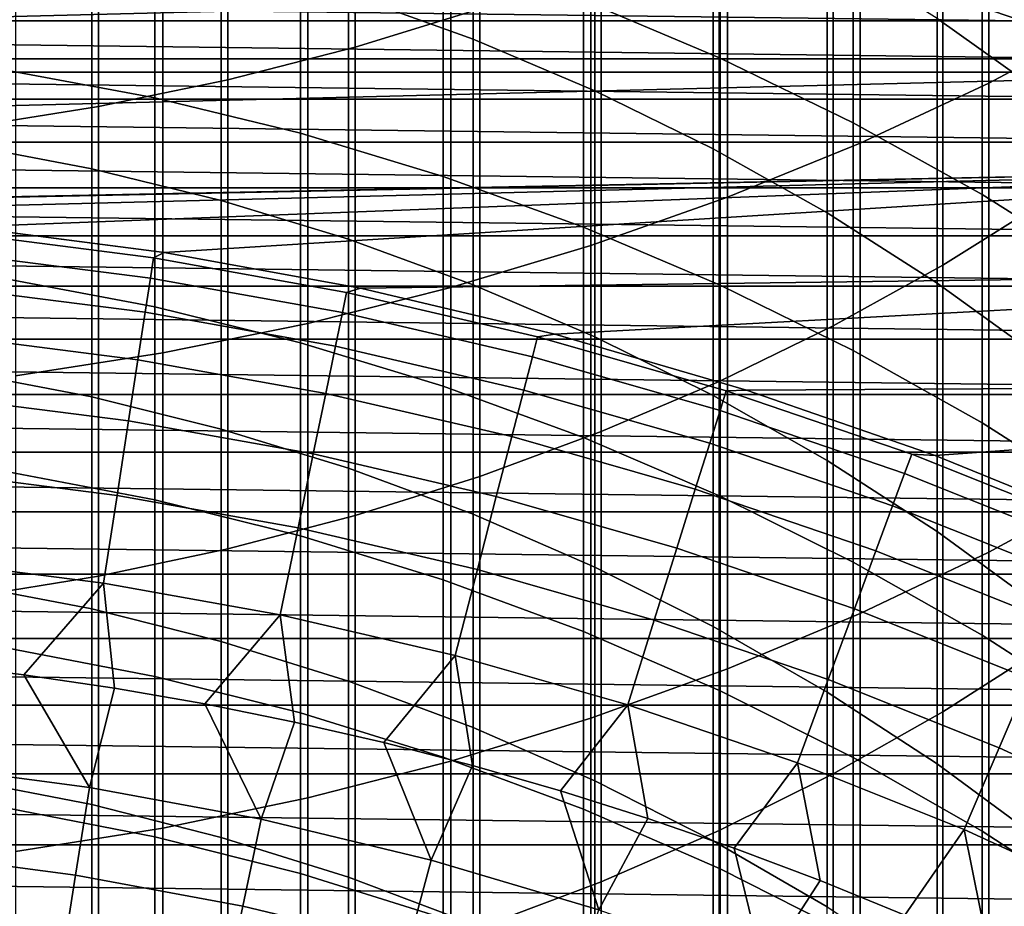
# Model space of a CAD drawing. Header units: metres. Extents: x -28 to 70, y -218 to 28.
# Tile 69 of 256: x 1.81 to 5.74, y -187.3 to -183.75. Entities that reach past the tile are written whole.
import ezdxf

# ---------------------------------------------------------------- set-up
doc = ezdxf.new("R2010")
doc.units = ezdxf.units.M
doc.layers.add('solid_10_261_432_XXX', color=7, linetype='CONTINUOUS')

msp = doc.modelspace()

# ---------------------------------------------------------------- linework, layer by layer
at = {"layer": 'solid_10_261_432_XXX'}
for points in [[(3.646882, -181.78009, 457.022339), (3.646882, -183.711517, 454.741913), (3.1491, -183.864304, 454.867737), (3.1491, -181.929352, 457.152344)], [(5.681269, -182.069611, 457.274475), (5.681269, -184.007874, 454.985962), (6.176596, -183.746124, 454.770416), (6.176596, -181.813889, 457.051788)], [(3.1491, -181.929352, 457.152344), (3.1491, -183.864304, 454.867737), (2.640641, -183.994476, 454.974945), (2.640641, -182.056519, 457.263092)], [(2.640641, -182.056519, 457.263092), (2.640641, -183.994476, 454.974945), (2.123228, -184.101593, 455.063141), (2.123228, -182.161148, 457.354218)], [(5.167373, -182.303558, 457.478241), (5.167373, -184.247345, 455.183197), (5.681269, -184.007874, 454.985962), (5.681269, -182.069611, 457.274475)], [(2.123228, -182.161148, 457.354218), (2.123228, -184.101593, 455.063141), (1.598617, -184.185272, 455.13205), (1.598617, -182.242905, 457.425415)], [(4.636589, -182.514969, 457.662354), (4.636589, -184.46376, 455.36142), (5.167373, -184.247345, 455.183197), (5.167373, -182.303558, 457.478241)], [(6.150862, -182.739807, 424.845856), (6.150862, -183.784271, 422.551178), (5.65451, -183.475113, 422.415588), (5.65451, -182.434509, 424.701782)], [(4.090651, -182.703171, 457.826263), (4.090651, -184.656403, 455.520081), (4.636589, -184.46376, 455.36142), (4.636589, -182.514969, 457.662354)], [(3.122935, -182.609634, 424.784424), (3.122935, -183.652466, 422.493378), (3.621314, -183.832352, 422.572266), (3.621314, -182.787292, 424.868256)], [(5.475811, -182.629044, 427.615173), (5.475811, -183.749863, 425.32251), (5.896819, -184.049423, 425.463867), (5.896819, -182.924591, 427.76474)], [(5.918155, -182.628906, 453.850311), (5.918155, -184.47261, 451.547668), (5.498151, -184.735016, 451.751923), (5.498151, -182.885574, 454.061676)], [(3.531343, -182.867538, 457.969391), (3.531343, -184.824646, 455.65863), (4.090651, -184.656403, 455.520081), (4.090651, -182.703171, 457.826263)], [(4.608047, -182.93718, 422.179626), (4.608047, -183.908096, 419.880524), (4.061356, -183.678406, 419.787231), (4.061356, -182.710144, 422.080017)], [(3.621314, -182.787292, 424.868256), (3.621314, -183.832352, 422.572266), (4.107415, -184.038498, 422.66272), (4.107415, -182.99086, 424.964325)], [(2.960494, -183.007538, 458.091309), (2.960494, -184.967957, 455.776642), (3.531343, -184.824646, 455.65863), (3.531343, -182.867538, 457.969391)], [(5.498151, -182.885574, 454.061676), (5.498151, -184.735016, 451.751923), (5.059506, -184.977676, 451.940796), (5.059506, -183.122955, 454.257172)], [(5.139678, -183.192444, 422.291595), (5.139678, -184.166351, 419.985413), (4.608047, -183.908096, 419.880524), (4.608047, -182.93718, 422.179626)], [(2.379969, -183.122696, 458.19162), (2.379969, -185.085846, 455.873749), (2.960494, -184.967957, 455.776642), (2.960494, -183.007538, 458.091309)], [(4.107415, -182.99086, 424.964325), (4.107415, -184.038498, 422.66272), (4.57959, -184.270203, 422.764343), (4.57959, -183.219681, 425.072327)], [(2.348998, -183.167786, 419.579834), (2.348998, -184.066986, 417.27536), (1.760336, -183.95694, 417.234161), (1.760336, -183.058914, 419.535614)], [(1.791665, -183.212662, 458.269958), (1.791665, -185.177917, 455.949585), (2.379969, -185.085846, 455.873749), (2.379969, -183.122696, 458.19162)], [(5.059506, -183.122955, 454.257172), (5.059506, -184.977676, 451.940796), (4.603708, -185.199783, 452.113647), (4.603708, -183.34021, 454.436096)], [(2.929983, -183.307648, 419.636627), (2.929983, -184.208359, 417.328308), (2.348998, -184.066986, 417.27536), (2.348998, -183.167786, 419.579834)], [(4.57959, -183.219681, 425.072327), (4.57959, -184.270203, 422.764343), (5.036238, -184.526688, 422.876831), (5.036238, -183.472977, 425.191833)], [(5.65451, -183.475113, 422.415588), (5.65451, -184.452347, 420.101562), (5.139678, -184.166351, 419.985413), (5.139678, -183.192444, 422.291595)], [(1.571201, -183.276001, 422.328247), (1.571201, -184.250885, 420.019745), (2.096138, -184.349854, 420.059937), (2.096138, -183.37381, 422.371155)], [(3.501391, -183.478043, 419.705841), (3.501391, -184.3806, 417.392792), (2.929983, -184.208359, 417.328308), (2.929983, -183.307648, 419.636627)], [(4.603708, -183.34021, 454.436096), (4.603708, -185.199783, 452.113647), (4.1323, -185.400574, 452.269928), (4.1323, -183.536621, 454.59787)], [(2.096138, -183.37381, 422.371155), (2.096138, -184.349854, 420.059937), (2.613968, -184.476959, 420.111572), (2.613968, -183.499451, 422.426239)], [(5.45919, -183.449707, 225.532532), (6.278955, -183.743011, 225.532532), (6.258167, -183.796844, 225.514542), (5.441116, -183.504501, 225.514542)], [(2.613968, -183.499451, 422.426239), (2.613968, -184.476959, 420.111572), (3.122935, -184.63176, 420.174438), (3.122935, -183.652466, 422.493378)], [(4.061356, -183.678406, 419.787231), (4.061356, -184.58313, 417.468628), (3.501391, -184.3806, 417.392792), (3.501391, -183.478043, 419.705841)], [(5.036238, -183.472977, 425.191833), (5.036238, -184.526688, 422.876831), (5.475811, -184.807083, 422.999847), (5.475811, -183.749863, 425.32251)], [(6.150862, -183.784271, 422.551178), (6.150862, -184.765121, 420.228607), (5.65451, -184.452347, 420.101562), (5.65451, -183.475113, 422.415588)], [(4.1323, -183.536621, 454.59787), (4.1323, -185.400574, 452.269928), (3.646882, -185.579376, 452.409119), (3.646882, -183.711517, 454.741913)], [(5.441116, -183.504501, 225.514542), (6.258167, -183.796844, 225.514542), (6.236748, -183.852295, 225.503647), (5.422494, -183.560959, 225.503647)], [(5.422494, -183.560959, 225.503647), (6.236748, -183.852295, 225.503647), (5.813607, -183.759171, 225.5), (5.403615, -183.618195, 225.5)], [(5.813607, -183.759171, 225.5), (-5.813626, -183.759171, 225.5), (-5.403615, -183.618195, 225.5)], [(5.403615, -183.618195, 225.5), (5.813607, -183.759171, 225.5), (-5.403615, -183.618195, 225.5)], [(-6.320981, -183.627838, 235.5), (-7.130092, -183.963654, 235.5), (6.321019, -183.627853, 235.5)], [(-7.130092, -183.963654, 235.5), (7.13015, -183.963684, 235.5), (6.321019, -183.627853, 235.5)], [(3.122935, -183.652466, 422.493378), (3.122935, -184.63176, 420.174438), (3.621314, -184.813766, 420.248383), (3.621314, -183.832352, 422.572266)], [(4.608047, -183.908096, 419.880524), (4.608047, -184.815308, 417.555542), (4.061356, -184.58313, 417.468628), (4.061356, -183.678406, 419.787231)], [(3.646882, -183.711517, 454.741913), (3.646882, -185.579376, 452.409119), (3.1491, -185.73558, 452.53067), (3.1491, -183.864304, 454.867737)], [(6.220233, -183.910522, 225.5), (-6.220258, -183.910538, 225.5), (-5.813626, -183.759171, 225.5)], [(5.813607, -183.759171, 225.5), (6.220233, -183.910522, 225.5), (-5.813626, -183.759171, 225.5)], [(5.475811, -183.749863, 425.32251), (5.475811, -184.807083, 422.999847), (5.896819, -185.110428, 423.132904), (5.896819, -184.049423, 425.463867)], [(5.681269, -184.007874, 454.985962), (5.681269, -185.882355, 452.644928), (6.176596, -185.614761, 452.436646), (6.176596, -183.746124, 454.770416)], [(3.621314, -183.832352, 422.572266), (3.621314, -184.813766, 420.248383), (4.107415, -185.022324, 420.333069), (4.107415, -184.038498, 422.66272)], [(3.1491, -183.864304, 454.867737), (3.1491, -185.73558, 452.53067), (2.640641, -185.868652, 452.634247), (2.640641, -183.994476, 454.974945)], [(6.623337, -184.072235, 225.5), (-6.623354, -184.072235, 225.5), (-6.220258, -183.910538, 225.5)], [(6.220233, -183.910522, 225.5), (6.623337, -184.072235, 225.5), (-6.220258, -183.910538, 225.5)], [(5.139678, -184.166351, 419.985413), (5.139678, -185.076355, 417.65329), (4.608047, -184.815308, 417.555542), (4.608047, -183.908096, 419.880524)], [(-7.130092, -183.963654, 235.5), (-7.922129, -184.339783, 235.5), (7.13015, -183.963684, 235.5)], [(7.13015, -183.963684, 235.5), (-7.922129, -184.339783, 235.5), (-0.399133, -184.505142, 235.5), (7.922194, -184.339813, 235.5)], [(2.348998, -184.066986, 417.27536), (2.348998, -184.902344, 414.947021), (1.760336, -184.791199, 414.908844), (1.760336, -183.95694, 417.234161)], [(2.640641, -183.994476, 454.974945), (2.640641, -185.868652, 452.634247), (2.123228, -185.978149, 452.719482), (2.123228, -184.101593, 455.063141)], [(5.167373, -184.247345, 455.183197), (5.167373, -186.127167, 452.83548), (5.681269, -185.882355, 452.644928), (5.681269, -184.007874, 454.985962)], [(4.107415, -184.038498, 422.66272), (4.107415, -185.022324, 420.333069), (4.57959, -185.256744, 420.428284), (4.57959, -184.270203, 422.764343)], [(7.022511, -184.244156, 225.5), (-7.022515, -184.244156, 225.5), (-6.623354, -184.072235, 225.5)], [(6.623337, -184.072235, 225.5), (7.022511, -184.244156, 225.5), (-6.623354, -184.072235, 225.5)], [(2.929983, -184.208359, 417.328308), (2.929983, -185.045135, 414.996033), (2.348998, -184.902344, 414.947021), (2.348998, -184.066986, 417.27536)], [(2.123228, -184.101593, 455.063141), (2.123228, -185.978149, 452.719482), (1.598617, -186.063705, 452.786072), (1.598617, -184.185272, 455.13205)], [(5.65451, -184.452347, 420.101562), (5.65451, -185.365433, 417.761536), (5.139678, -185.076355, 417.65329), (5.139678, -184.166351, 419.985413)], [(3.501391, -184.3806, 417.392792), (3.501391, -185.21907, 415.055756), (2.929983, -185.045135, 414.996033), (2.929983, -184.208359, 417.328308)], [(7.417351, -184.426132, 225.5), (-7.417341, -184.426132, 225.5), (-7.022515, -184.244156, 225.5)], [(7.022511, -184.244156, 225.5), (7.417351, -184.426132, 225.5), (-7.022515, -184.244156, 225.5)], [(4.636589, -184.46376, 455.36142), (4.636589, -186.348404, 453.00766), (5.167373, -186.127167, 452.83548), (5.167373, -184.247345, 455.183197)], [(1.571201, -184.250885, 420.019745), (1.571201, -185.161804, 417.685272), (2.096138, -185.261841, 417.722748), (2.096138, -184.349854, 420.059937)], [(4.57959, -184.270203, 422.764343), (4.57959, -185.256744, 420.428284), (5.036238, -185.51622, 420.533691), (5.036238, -184.526688, 422.876831)], [(7.922194, -184.339813, 235.5), (-0.399133, -184.505142, 235.5), (0, -184.5, 235.5)], [(7.922194, -184.339813, 235.5), (0, -184.5, 235.5), (0.797912, -184.520554, 235.5)], [(7.922194, -184.339813, 235.5), (0.797912, -184.520554, 235.5), (1.593739, -184.582153, 235.5)], [(7.922194, -184.339813, 235.5), (1.593739, -184.582153, 235.5), (2.385297, -184.684631, 235.5)], [(2.096138, -184.349854, 420.059937), (2.096138, -185.261841, 417.722748), (2.613968, -185.390305, 417.770844), (2.613968, -184.476959, 420.111572)], [(7.922194, -184.339813, 235.5), (2.385297, -184.684631, 235.5), (3.170555, -184.827744, 235.5), (8.694605, -184.755127, 235.5)], [(4.061356, -184.58313, 417.468628), (4.061356, -185.42363, 415.125977), (3.501391, -185.21907, 415.055756), (3.501391, -184.3806, 417.392792)], [(7.80759, -184.618057, 225.5), (-7.80757, -184.618057, 225.5), (-7.417341, -184.426132, 225.5)], [(7.417351, -184.426132, 225.5), (7.80759, -184.618057, 225.5), (-7.417341, -184.426132, 225.5)], [(2.613968, -184.476959, 420.111572), (2.613968, -185.390305, 417.770844), (3.122935, -185.546799, 417.829437), (3.122935, -184.63176, 420.174438)], [(4.090651, -184.656403, 455.520081), (4.090651, -186.545349, 453.16095), (4.636589, -186.348404, 453.00766), (4.636589, -184.46376, 455.36142)], [(5.918155, -184.47261, 451.547668), (5.918155, -186.252182, 449.195129), (5.498151, -186.520111, 449.392059), (5.498151, -184.735016, 451.751923)], [(6.150862, -184.765121, 420.228607), (6.150862, -185.681595, 417.879883), (5.65451, -185.365433, 417.761536), (5.65451, -184.452347, 420.101562)], [(5.036238, -184.526688, 422.876831), (5.036238, -185.51622, 420.533691), (5.475811, -185.799896, 420.648895), (5.475811, -184.807083, 422.999847)], [(1.565353, -184.606628, 290.380646), (2.343005, -184.705673, 290.380646), (2.385304, -184.684631, 289), (1.593725, -184.582153, 289)], [(1.593725, -184.582153, 289), (2.385304, -184.684631, 289), (2.385297, -184.684631, 235.5), (1.593739, -184.582153, 235.5)], [(4.608047, -184.815308, 417.555542), (4.608047, -185.658112, 415.206451), (4.061356, -185.42363, 415.125977), (4.061356, -184.58313, 417.468628)], [(8.192895, -184.819778, 225.5), (-8.192874, -184.819778, 225.5), (-7.80757, -184.618057, 225.5)], [(7.80759, -184.618057, 225.5), (8.192895, -184.819778, 225.5), (-7.80757, -184.618057, 225.5)], [(1.557012, -184.68866, 291.768799), (2.33052, -184.78717, 291.768799), (2.343005, -184.705673, 290.380646), (1.565353, -184.606628, 290.380646)], [(3.122935, -184.63176, 420.174438), (3.122935, -185.546799, 417.829437), (3.621314, -185.730759, 417.898315), (3.621314, -184.813766, 420.248383)], [(3.531343, -184.824646, 455.65863), (3.531343, -186.717361, 453.29483), (4.090651, -186.545349, 453.16095), (4.090651, -184.656403, 455.520081)], [(1.543098, -184.82547, 293.152618), (2.309695, -184.923111, 293.152618), (2.33052, -184.78717, 291.768799), (1.557012, -184.68866, 291.768799)], [(2.33052, -184.78717, 291.768799), (3.098047, -184.924728, 291.768799), (3.114643, -184.843964, 290.380646), (2.343005, -184.705673, 290.380646)], [(2.343005, -184.705673, 290.380646), (3.114643, -184.843964, 290.380646), (3.170557, -184.827744, 289), (2.385304, -184.684631, 289)], [(2.385304, -184.684631, 289), (3.170557, -184.827744, 289), (3.170555, -184.827744, 235.5), (2.385297, -184.684631, 235.5)], [(8.694605, -184.755127, 235.5), (3.170555, -184.827744, 235.5), (3.947418, -185.011078, 235.5)], [(8.694605, -184.755127, 235.5), (3.947418, -185.011078, 235.5), (4.71377, -185.234146, 235.5), (9.445053, -185.208328, 235.5)], [(5.498151, -184.735016, 451.751923), (5.498151, -186.520111, 449.392059), (5.059506, -186.767883, 449.574158), (5.059506, -184.977676, 451.940796)], [(2.348998, -184.902344, 414.947021), (2.348998, -185.673233, 412.596527), (1.760336, -185.561081, 412.561432), (1.760336, -184.791199, 414.908844)], [(2.309695, -184.923111, 293.152618), (3.070362, -185.059448, 293.152618), (3.098047, -184.924728, 291.768799), (2.33052, -184.78717, 291.768799)], [(8.572872, -185.031082, 225.5), (-8.572864, -185.031082, 225.5), (-8.192874, -184.819778, 225.5)], [(8.192895, -184.819778, 225.5), (8.572872, -185.031082, 225.5), (-8.192874, -184.819778, 225.5)], [(1.523634, -185.016876, 294.529877), (2.280561, -185.113281, 294.529877), (2.309695, -184.923111, 293.152618), (1.543098, -184.82547, 293.152618)], [(2.960494, -184.967957, 455.776642), (2.960494, -186.863846, 453.408844), (3.531343, -186.717361, 453.29483), (3.531343, -184.824646, 455.65863)], [(3.114643, -184.843964, 290.380646), (3.878286, -185.021179, 290.380646), (3.947402, -185.011078, 289), (3.170557, -184.827744, 289)], [(3.170557, -184.827744, 289), (3.947402, -185.011078, 289), (3.947418, -185.011078, 235.5), (3.170555, -184.827744, 235.5)], [(3.621314, -184.813766, 420.248383), (3.621314, -185.730759, 417.898315), (4.107415, -185.941574, 417.977234), (4.107415, -185.022324, 420.333069)], [(5.139678, -185.076355, 417.65329), (5.139678, -185.921753, 415.296967), (4.608047, -185.658112, 415.206451), (4.608047, -184.815308, 417.555542)], [(5.475811, -184.807083, 422.999847), (5.475811, -185.799896, 420.648895), (5.896819, -186.106781, 420.77356), (5.896819, -185.110428, 423.132904)], [(3.098047, -184.924728, 291.768799), (3.85762, -185.100998, 291.768799), (3.878286, -185.021179, 290.380646), (3.114643, -184.843964, 290.380646)], [(2.929983, -185.045135, 414.996033), (2.929983, -185.817322, 412.641571), (2.348998, -185.673233, 412.596527), (2.348998, -184.902344, 414.947021)], [(2.280561, -185.113281, 294.529877), (3.031634, -185.247894, 294.529877), (3.070362, -185.059448, 293.152618), (2.309695, -184.923111, 293.152618)], [(3.070362, -185.059448, 293.152618), (3.823148, -185.234131, 293.152618), (3.85762, -185.100998, 291.768799), (3.098047, -184.924728, 291.768799)], [(2.379969, -185.085846, 455.873749), (2.379969, -186.984375, 453.502655), (2.960494, -186.863846, 453.408844), (2.960494, -184.967957, 455.776642)], [(5.059506, -184.977676, 451.940796), (5.059506, -186.767883, 449.574158), (4.603708, -186.994659, 449.740845), (4.603708, -185.199783, 452.113647)], [(8.947335, -185.251862, 225.5), (-8.947349, -185.251862, 225.5), (-8.572864, -185.031082, 225.5)], [(8.572872, -185.031082, 225.5), (8.947335, -185.251862, 225.5), (-8.572864, -185.031082, 225.5)], [(1.498651, -185.262558, 295.898407), (2.243166, -185.357376, 295.898407), (2.280561, -185.113281, 294.529877), (1.523634, -185.016876, 294.529877)], [(3.85762, -185.100998, 291.768799), (4.607291, -185.315506, 291.768799), (4.631973, -185.236832, 290.380646), (3.878286, -185.021179, 290.380646)], [(3.878286, -185.021179, 290.380646), (4.631973, -185.236832, 290.380646), (4.71378, -185.234146, 289), (3.947402, -185.011078, 289)], [(3.947402, -185.011078, 289), (4.71378, -185.234146, 289), (4.71377, -185.234146, 235.5), (3.947418, -185.011078, 235.5)], [(4.107415, -185.022324, 420.333069), (4.107415, -185.941574, 417.977234), (4.57959, -186.178528, 418.065948), (4.57959, -185.256744, 420.428284)], [(3.501391, -185.21907, 415.055756), (3.501391, -185.992844, 412.696472), (2.929983, -185.817322, 412.641571), (2.929983, -185.045135, 414.996033)], [(3.031634, -185.247894, 294.529877), (3.774925, -185.42038, 294.529877), (3.823148, -185.234131, 293.152618), (3.070362, -185.059448, 293.152618)], [(1.791665, -185.177917, 455.949585), (1.791665, -187.078506, 453.575928), (2.379969, -186.984375, 453.502655), (2.379969, -185.085846, 455.873749)], [(2.243166, -185.357376, 295.898407), (2.981924, -185.489792, 295.898407), (3.031634, -185.247894, 294.529877), (2.280561, -185.113281, 294.529877)], [(3.823148, -185.234131, 293.152618), (4.56612, -185.446716, 293.152618), (4.607291, -185.315506, 291.768799), (3.85762, -185.100998, 291.768799)], [(5.65451, -185.365433, 417.761536), (5.65451, -186.213699, 415.397186), (5.139678, -185.921753, 415.296967), (5.139678, -185.076355, 417.65329)], [(1.571201, -185.161804, 417.685272), (1.571201, -186.008041, 415.326599), (2.096138, -186.10907, 415.361267), (2.096138, -185.261841, 417.722748)], [(4.061356, -185.42363, 415.125977), (4.061356, -186.199249, 412.761047), (3.501391, -185.992844, 412.696472), (3.501391, -185.21907, 415.055756)], [(4.603708, -185.199783, 452.113647), (4.603708, -186.994659, 449.740845), (4.1323, -187.199692, 449.891541), (4.1323, -185.400574, 452.269928)], [(9.445053, -185.208328, 235.5), (4.71377, -185.234146, 235.5), (5.467662, -185.496399, 235.5)], [(9.445053, -185.208328, 235.5), (5.467662, -185.496399, 235.5), (6.207049, -185.797089, 235.5), (10.171857, -185.698395, 235.5)], [(9.316082, -185.481979, 225.5), (-9.316123, -185.481995, 225.5), (-8.947349, -185.251862, 225.5)], [(8.947335, -185.251862, 225.5), (9.316082, -185.481979, 225.5), (-8.947349, -185.251862, 225.5)], [(1.468187, -185.562134, 297.256012), (2.197569, -185.655029, 297.256012), (2.243166, -185.357376, 295.898407), (1.498651, -185.262558, 295.898407)], [(2.096138, -185.261841, 417.722748), (2.096138, -186.10907, 415.361267), (2.613968, -186.238831, 415.405823), (2.613968, -185.390305, 417.770844)], [(2.981924, -185.489792, 295.898407), (3.713026, -185.659454, 295.898407), (3.774925, -185.42038, 294.529877), (3.031634, -185.247894, 294.529877)], [(3.774925, -185.42038, 294.529877), (4.508525, -185.630295, 294.529877), (4.56612, -185.446716, 293.152618), (3.823148, -185.234131, 293.152618)], [(4.57959, -185.256744, 420.428284), (4.57959, -186.178528, 418.065948), (5.036238, -186.440826, 418.164154), (5.036238, -185.51622, 420.533691)], [(4.607291, -185.315506, 291.768799), (5.345135, -185.567703, 291.768799), (5.37377, -185.490387, 290.380646), (4.631973, -185.236832, 290.380646)], [(4.631973, -185.236832, 290.380646), (5.37377, -185.490387, 290.380646), (5.467658, -185.496384, 289), (4.71378, -185.234146, 289)], [(4.71378, -185.234146, 289), (5.467658, -185.496384, 289), (5.467662, -185.496399, 235.5), (4.71377, -185.234146, 235.5)], [(4.56612, -185.446716, 293.152618), (5.297371, -185.696671, 293.152618), (5.345135, -185.567703, 291.768799), (4.607291, -185.315506, 291.768799)], [(2.197569, -185.655029, 297.256012), (2.921309, -185.784744, 297.256012), (2.981924, -185.489792, 295.898407), (2.243166, -185.357376, 295.898407)], [(6.150862, -185.681595, 417.879883), (6.150862, -186.533005, 415.506805), (5.65451, -186.213699, 415.397186), (5.65451, -185.365433, 417.761536)], [(2.613968, -185.390305, 417.770844), (2.613968, -186.238831, 415.405823), (3.122935, -186.396866, 415.460083), (3.122935, -185.546799, 417.829437)], [(4.1323, -185.400574, 452.269928), (4.1323, -187.199692, 449.891541), (3.646882, -187.382263, 450.025726), (3.646882, -185.579376, 452.409119)], [(3.713026, -185.659454, 295.898407), (4.434597, -185.865921, 295.898407), (4.508525, -185.630295, 294.529877), (3.774925, -185.42038, 294.529877)], [(4.608047, -185.658112, 415.206451), (4.608047, -186.435852, 412.835052), (4.061356, -186.199249, 412.761047), (4.061356, -185.42363, 415.125977)], [(4.508525, -185.630295, 294.529877), (5.230553, -185.87709, 294.529877), (5.297371, -185.696671, 293.152618), (4.56612, -185.446716, 293.152618)], [(9.678909, -185.721298, 225.5), (-9.678967, -185.721344, 225.5), (-9.316123, -185.481995, 225.5)], [(9.316082, -185.481979, 225.5), (9.678909, -185.721298, 225.5), (-9.316123, -185.481995, 225.5)], [(2.921309, -185.784744, 297.256012), (3.63755, -185.950958, 297.256012), (3.713026, -185.659454, 295.898407), (2.981924, -185.489792, 295.898407)], [(5.345135, -185.567703, 291.768799), (6.069259, -185.856949, 291.768799), (6.101773, -185.781189, 290.380646), (5.37377, -185.490387, 290.380646)], [(5.37377, -185.490387, 290.380646), (6.101773, -185.781189, 290.380646), (6.207036, -185.797089, 289), (5.467658, -185.496384, 289)], [(5.467658, -185.496384, 289), (6.207036, -185.797089, 289), (6.207049, -185.797089, 235.5), (5.467662, -185.496399, 235.5)], [(3.122935, -185.546799, 417.829437), (3.122935, -186.396866, 415.460083), (3.621314, -186.582657, 415.523865), (3.621314, -185.730759, 417.898315)], [(5.036238, -185.51622, 420.533691), (5.036238, -186.440826, 418.164154), (5.475811, -186.727554, 418.271515), (5.475811, -185.799896, 420.648895)], [(1.432292, -185.915131, 298.600616), (2.14384, -186.005753, 298.600616), (2.197569, -185.655029, 297.256012), (1.468187, -185.562134, 297.256012)], [(2.348998, -185.673233, 412.596527), (2.348998, -186.379074, 410.225677), (1.760336, -186.265991, 410.193695), (1.760336, -185.561081, 412.561432)], [(3.646882, -185.579376, 452.409119), (3.646882, -187.382263, 450.025726), (3.1491, -187.541748, 450.142944), (3.1491, -185.73558, 452.53067)], [(5.297371, -185.696671, 293.152618), (6.015023, -185.983337, 293.152618), (6.069259, -185.856949, 291.768799), (5.345135, -185.567703, 291.768799)], [(5.681269, -185.882355, 452.644928), (5.681269, -187.691605, 450.253113), (6.176596, -187.418381, 450.052277), (6.176596, -185.614761, 452.436646)], [(2.14384, -186.005753, 298.600616), (2.849886, -186.132294, 298.600616), (2.921309, -185.784744, 297.256012), (2.197569, -185.655029, 297.256012)], [(3.63755, -185.950958, 297.256012), (4.344454, -186.153229, 297.256012), (4.434597, -185.865921, 295.898407), (3.713026, -185.659454, 295.898407)], [(4.434597, -185.865921, 295.898407), (5.144785, -186.108658, 295.898407), (5.230553, -185.87709, 294.529877), (4.508525, -185.630295, 294.529877)], [(5.139678, -185.921753, 415.296967), (5.139678, -186.701889, 412.918243), (4.608047, -186.435852, 412.835052), (4.608047, -185.658112, 415.206451)], [(2.929983, -185.817322, 412.641571), (2.929983, -186.524338, 410.266754), (2.348998, -186.379074, 410.225677), (2.348998, -185.673233, 412.596527)], [(5.230553, -185.87709, 294.529877), (5.939153, -186.160141, 294.529877), (6.015023, -185.983337, 293.152618), (5.297371, -185.696671, 293.152618)], [(10.035657, -185.969742, 225.5), (-10.035718, -185.969788, 225.5), (-9.678967, -185.721344, 225.5)], [(9.678909, -185.721298, 225.5), (10.035657, -185.969742, 225.5), (-9.678967, -185.721344, 225.5)], [(3.1491, -185.73558, 452.53067), (3.1491, -187.541748, 450.142944), (2.640641, -187.677628, 450.242828), (2.640641, -185.868652, 452.634247)], [(3.621314, -185.730759, 417.898315), (3.621314, -186.582657, 415.523865), (4.107415, -186.795563, 415.596954), (4.107415, -185.941574, 417.977234)], [(2.849886, -186.132294, 298.600616), (3.548616, -186.294434, 298.600616), (3.63755, -185.950958, 297.256012), (2.921309, -185.784744, 297.256012)], [(3.501391, -185.992844, 412.696472), (3.501391, -186.701309, 410.316803), (2.929983, -186.524338, 410.266754), (2.929983, -185.817322, 412.641571)], [(5.475811, -185.799896, 420.648895), (5.475811, -186.727554, 418.271515), (5.896819, -187.037766, 418.387665), (5.896819, -186.106781, 420.77356)], [(2.640641, -185.868652, 452.634247), (2.640641, -187.677628, 450.242828), (2.123228, -187.789429, 450.325012), (2.123228, -185.978149, 452.719482)], [(4.344454, -186.153229, 297.256012), (5.040205, -186.391037, 297.256012), (5.144785, -186.108658, 295.898407), (4.434597, -185.865921, 295.898407)], [(5.144785, -186.108658, 295.898407), (5.841767, -186.38707, 295.898407), (5.939153, -186.160141, 294.529877), (5.230553, -185.87709, 294.529877)], [(5.167373, -186.127167, 452.83548), (5.167373, -187.941589, 450.436829), (5.681269, -187.691605, 450.253113), (5.681269, -185.882355, 452.644928)], [(1.461535, -186.327896, 299.928741), (1.824976, -186.371643, 299.928741), (2.14384, -186.005753, 298.600616), (1.432292, -185.915131, 298.600616)], [(5.65451, -186.213699, 415.397186), (5.65451, -186.99649, 413.010406), (5.139678, -186.701889, 412.918243), (5.139678, -185.921753, 415.296967)], [(10.386153, -186.227188, 225.5), (-10.386201, -186.227219, 225.5), (-10.035718, -185.969788, 225.5)], [(10.035657, -185.969742, 225.5), (10.386153, -186.227188, 225.5), (-10.035718, -185.969788, 225.5)], [(2.123228, -185.978149, 452.719482), (2.123228, -187.789429, 450.325012), (1.598617, -187.876785, 450.389191), (1.598617, -186.063705, 452.786072)], [(3.548616, -186.294434, 298.600616), (4.238236, -186.49176, 298.600616), (4.344454, -186.153229, 297.256012), (3.63755, -185.950958, 297.256012)], [(4.107415, -185.941574, 417.977234), (4.107415, -186.795563, 415.596954), (4.57959, -187.034882, 415.679108), (4.57959, -186.178528, 418.065948)], [(1.571201, -186.008041, 415.326599), (1.571201, -186.788971, 412.945496), (2.096138, -186.890915, 412.977386), (2.096138, -186.10907, 415.361267)], [(1.824976, -186.371643, 299.928741), (2.187123, -186.425064, 299.928741), (2.14384, -186.005753, 298.600616)], [(2.187123, -186.425064, 299.928741), (2.54772, -186.488098, 299.928741), (2.849886, -186.132294, 298.600616), (2.14384, -186.005753, 298.600616)], [(4.061356, -186.199249, 412.761047), (4.061356, -186.909409, 410.375641), (3.501391, -186.701309, 410.316803), (3.501391, -185.992844, 412.696472)], [(2.096138, -186.10907, 415.361267), (2.096138, -186.890915, 412.977386), (2.613968, -187.021851, 413.018341), (2.613968, -186.238831, 415.405823)], [(2.54772, -186.488098, 299.928741), (2.906511, -186.560699, 299.928741), (2.849886, -186.132294, 298.600616)], [(2.906511, -186.560699, 299.928741), (3.263242, -186.642838, 299.928741), (3.548616, -186.294434, 298.600616), (2.849886, -186.132294, 298.600616)], [(4.636589, -186.348404, 453.00766), (4.636589, -188.16748, 450.602875), (5.167373, -187.941589, 450.436829), (5.167373, -186.127167, 452.83548)], [(5.040205, -186.391037, 297.256012), (5.723019, -186.663788, 297.256012), (5.841767, -186.38707, 295.898407), (5.144785, -186.108658, 295.898407)], [(4.238236, -186.49176, 298.600616), (4.916978, -186.72377, 298.600616), (5.040205, -186.391037, 297.256012), (4.344454, -186.153229, 297.256012)], [(4.608047, -186.435852, 412.835052), (4.608047, -187.147964, 410.443085), (4.061356, -186.909409, 410.375641), (4.061356, -186.199249, 412.761047)], [(4.57959, -186.178528, 418.065948), (4.57959, -187.034882, 415.679108), (5.036238, -187.299774, 415.77005), (5.036238, -186.440826, 418.164154)], [(6.150862, -186.533005, 415.506805), (6.150862, -187.318695, 413.111176), (5.65451, -186.99649, 413.010406), (5.65451, -186.213699, 415.397186)], [(10.73006, -186.493393, 225.5), (-10.730085, -186.493423, 225.5), (-10.386201, -186.227219, 225.5)], [(10.386153, -186.227188, 225.5), (10.73006, -186.493393, 225.5), (-10.386201, -186.227219, 225.5)], [(2.613968, -186.238831, 415.405823), (2.613968, -187.021851, 413.018341), (3.122935, -187.18132, 413.068207), (3.122935, -186.396866, 415.460083)], [(5.918155, -186.252182, 449.195129), (5.918155, -187.966232, 446.794434), (5.498151, -188.239487, 446.983887), (5.498151, -186.520111, 449.392059)], [(2.348998, -186.379074, 410.225677), (2.348998, -187.019302, 407.836273), (1.760336, -186.905396, 407.807434), (1.760336, -186.265991, 410.193695)], [(3.263242, -186.642838, 299.928741), (3.61766, -186.734436, 299.928741), (3.548616, -186.294434, 298.600616)], [(3.61766, -186.734436, 299.928741), (3.969514, -186.835449, 299.928741), (4.238236, -186.49176, 298.600616), (3.548616, -186.294434, 298.600616)], [(1.39467, -186.730606, 301.256866), (2.087225, -186.821777, 301.256866), (1.824976, -186.371643, 299.928741), (1.461535, -186.327896, 299.928741)], [(2.087225, -186.821777, 301.256866), (2.187123, -186.425064, 299.928741), (1.824976, -186.371643, 299.928741)], [(4.090651, -186.545349, 453.16095), (4.090651, -188.368576, 450.750671), (4.636589, -188.16748, 450.602875), (4.636589, -186.348404, 453.00766)], [(2.929983, -186.524338, 410.266754), (2.929983, -187.165649, 407.873352), (2.348998, -187.019302, 407.836273), (2.348998, -186.379074, 410.225677)], [(3.122935, -186.396866, 415.460083), (3.122935, -187.18132, 413.068207), (3.621314, -187.368805, 413.126862), (3.621314, -186.582657, 415.523865)], [(4.916978, -186.72377, 298.600616), (5.583097, -186.989838, 298.600616), (5.723019, -186.663788, 297.256012), (5.040205, -186.391037, 297.256012)], [(5.723019, -186.663788, 297.256012), (6.391142, -186.970764, 297.256012), (6.523752, -186.700424, 295.898407), (5.841767, -186.38707, 295.898407)], [(2.087225, -186.821777, 301.256866), (2.77406, -186.949081, 301.256866), (2.54772, -186.488098, 299.928741), (2.187123, -186.425064, 299.928741)], [(5.139678, -186.701889, 412.918243), (5.139678, -187.416199, 410.518951), (4.608047, -187.147964, 410.443085), (4.608047, -186.435852, 412.835052)], [(5.036238, -186.440826, 418.164154), (5.036238, -187.299774, 415.77005), (5.475811, -187.589355, 415.869476), (5.475811, -186.727554, 418.271515)], [(2.77406, -186.949081, 301.256866), (2.906511, -186.560699, 299.928741), (2.54772, -186.488098, 299.928741)], [(11.067156, -186.768204, 225.5), (-11.067159, -186.768204, 225.5), (-10.730085, -186.493423, 225.5)], [(10.73006, -186.493393, 225.5), (11.067156, -186.768204, 225.5), (-10.730085, -186.493423, 225.5)], [(3.501391, -186.701309, 410.316803), (3.501391, -187.343933, 407.918488), (2.929983, -187.165649, 407.873352), (2.929983, -186.524338, 410.266754)], [(3.969514, -186.835449, 299.928741), (4.318555, -186.945786, 299.928741), (4.238236, -186.49176, 298.600616)], [(4.318555, -186.945786, 299.928741), (4.664535, -187.065369, 299.928741), (4.916978, -186.72377, 298.600616), (4.238236, -186.49176, 298.600616)], [(5.498151, -186.520111, 449.392059), (5.498151, -188.239487, 446.983887), (5.059506, -188.492188, 447.159119), (5.059506, -186.767883, 449.574158)], [(2.77406, -186.949081, 301.256866), (3.45329, -187.112152, 301.256866), (3.263242, -186.642838, 299.928741), (2.906511, -186.560699, 299.928741)], [(3.531343, -186.717361, 453.29483), (3.531343, -188.544205, 450.879761), (4.090651, -188.368576, 450.750671), (4.090651, -186.545349, 453.16095)], [(3.621314, -186.582657, 415.523865), (3.621314, -187.368805, 413.126862), (4.107415, -187.583649, 413.194061), (4.107415, -186.795563, 415.596954)], [(3.45329, -187.112152, 301.256866), (3.61766, -186.734436, 299.928741), (3.263242, -186.642838, 299.928741)], [(5.583097, -186.989838, 298.600616), (6.234885, -187.289322, 298.600616), (6.391142, -186.970764, 297.256012), (5.723019, -186.663788, 297.256012)], [(2.960494, -186.863846, 453.408844), (2.960494, -188.693787, 450.989716), (3.531343, -188.544205, 450.879761), (3.531343, -186.717361, 453.29483)], [(4.061356, -186.909409, 410.375641), (4.061356, -187.553574, 407.971588), (3.501391, -187.343933, 407.918488), (3.501391, -186.701309, 410.316803)], [(4.664535, -187.065369, 299.928741), (5.007208, -187.194122, 299.928741), (4.916978, -186.72377, 298.600616)], [(5.007208, -187.194122, 299.928741), (5.346333, -187.331955, 299.928741), (5.583097, -186.989838, 298.600616), (4.916978, -186.72377, 298.600616)], [(5.65451, -186.99649, 413.010406), (5.65451, -187.713226, 410.602936), (5.139678, -187.416199, 410.518951), (5.139678, -186.701889, 412.918243)], [(5.475811, -186.727554, 418.271515), (5.475811, -187.589355, 415.869476), (5.896819, -187.902649, 415.97702), (5.896819, -187.037766, 418.387665)], [(1.357582, -187.083466, 302.601471), (2.03172, -187.172226, 302.601471), (2.087225, -186.821777, 301.256866), (1.39467, -186.730606, 301.256866)], [(3.45329, -187.112152, 301.256866), (4.123056, -187.310532, 301.256866), (3.969514, -186.835449, 299.928741), (3.61766, -186.734436, 299.928741)], [(11.397223, -187.051422, 225.5), (-11.39721, -187.051407, 225.5), (-11.067159, -186.768204, 225.5)], [(11.067156, -186.768204, 225.5), (11.397223, -187.051422, 225.5), (-11.067159, -186.768204, 225.5)], [(1.571201, -186.788971, 412.945496), (1.571201, -187.503998, 410.543762), (2.096138, -187.606781, 410.572845), (2.096138, -186.890915, 412.977386)], [(4.107415, -186.795563, 415.596954), (4.107415, -187.583649, 413.194061), (4.57959, -187.825134, 413.269562), (4.57959, -187.034882, 415.679108)], [(5.059506, -186.767883, 449.574158), (5.059506, -188.492188, 447.159119), (4.603708, -188.72348, 447.319489), (4.603708, -186.994659, 449.740845)], [(2.03172, -187.172226, 302.601471), (2.70029, -187.296127, 302.601471), (2.77406, -186.949081, 301.256866), (2.087225, -186.821777, 301.256866)], [(4.123056, -187.310532, 301.256866), (4.318555, -186.945786, 299.928741), (3.969514, -186.835449, 299.928741)], [(2.379969, -186.984375, 453.502655), (2.379969, -188.816849, 451.080139), (2.960494, -188.693787, 450.989716), (2.960494, -186.863846, 453.408844)], [(2.348998, -187.019302, 407.836273), (2.348998, -187.59346, 405.430145), (1.760336, -187.47879, 405.404449), (1.760336, -186.905396, 407.807434)], [(2.096138, -186.890915, 412.977386), (2.096138, -187.606781, 410.572845), (2.613968, -187.738785, 410.610168), (2.613968, -187.021851, 413.018341)], [(4.608047, -187.147964, 410.443085), (4.608047, -187.7939, 408.03244), (4.061356, -187.553574, 407.971588), (4.061356, -186.909409, 410.375641)], [(2.70029, -187.296127, 302.601471), (3.361458, -187.454865, 302.601471), (3.45329, -187.112152, 301.256866), (2.77406, -186.949081, 301.256866)], [(4.123056, -187.310532, 301.256866), (4.78152, -187.543716, 301.256866), (4.664535, -187.065369, 299.928741), (4.318555, -186.945786, 299.928741)], [(1.791665, -187.078506, 453.575928), (1.791665, -188.912964, 451.150787), (2.379969, -188.816849, 451.080139), (2.379969, -186.984375, 453.502655)], [(4.603708, -186.994659, 449.740845), (4.603708, -188.72348, 447.319489), (4.1323, -188.932587, 447.464478), (4.1323, -187.199692, 449.891541)], [(5.346333, -187.331955, 299.928741), (5.681667, -187.478775, 299.928741), (5.583097, -186.989838, 298.600616)], [(5.681667, -187.478775, 299.928741), (6.012976, -187.63446, 299.928741), (6.234885, -187.289322, 298.600616), (5.583097, -186.989838, 298.600616)], [(6.150862, -187.318695, 413.111176), (6.150862, -188.038086, 410.694794), (5.65451, -187.713226, 410.602936), (5.65451, -186.99649, 413.010406)], [(2.929983, -187.165649, 407.873352), (2.929983, -187.740768, 405.463165), (2.348998, -187.59346, 405.430145), (2.348998, -187.019302, 407.836273)], [(2.613968, -187.021851, 413.018341), (2.613968, -187.738785, 410.610168), (3.122935, -187.899582, 410.65564), (3.122935, -187.18132, 413.068207)], [(4.57959, -187.034882, 415.679108), (4.57959, -187.825134, 413.269562), (5.036238, -188.092438, 413.35318), (5.036238, -187.299774, 415.77005)], [(11.71998, -187.342804, 225.5), (-11.719958, -187.342789, 225.5), (-11.39721, -187.051407, 225.5)], [(11.397223, -187.051422, 225.5), (11.71998, -187.342804, 225.5), (-11.39721, -187.051407, 225.5)], [(4.78152, -187.543716, 301.256866), (5.007208, -187.194122, 299.928741), (4.664535, -187.065369, 299.928741)], [(1.326107, -187.382935, 303.959106), (1.984615, -187.469635, 303.959106), (2.03172, -187.172226, 302.601471), (1.357582, -187.083466, 302.601471)], [(3.361458, -187.454865, 302.601471), (4.013413, -187.64798, 302.601471), (4.123056, -187.310532, 301.256866), (3.45329, -187.112152, 301.256866)], [(5.139678, -187.416199, 410.518951), (5.139678, -188.064117, 408.100861), (4.608047, -187.7939, 408.03244), (4.608047, -187.147964, 410.443085)], [(1.984615, -187.469635, 303.959106), (2.637684, -187.590668, 303.959106), (2.70029, -187.296127, 302.601471), (2.03172, -187.172226, 302.601471)], [(3.501391, -187.343933, 407.918488), (3.501391, -187.920227, 405.503387), (2.929983, -187.740768, 405.463165), (2.929983, -187.165649, 407.873352)], [(3.122935, -187.18132, 413.068207), (3.122935, -187.899582, 410.65564), (3.621314, -188.088608, 410.709076), (3.621314, -187.368805, 413.126862)], [(4.1323, -187.199692, 449.891541), (4.1323, -188.932587, 447.464478), (3.646882, -189.118774, 447.593597), (3.646882, -187.382263, 450.025726)], [(4.78152, -187.543716, 301.256866), (5.426879, -187.811035, 301.256866), (5.346333, -187.331955, 299.928741), (5.007208, -187.194122, 299.928741)], [(2.637684, -187.590668, 303.959106), (3.283523, -187.745728, 303.959106), (3.361458, -187.454865, 302.601471), (2.70029, -187.296127, 302.601471)]]:
    msp.add_3dface(points, dxfattribs=at)

doc.saveas('drawing.dxf')
